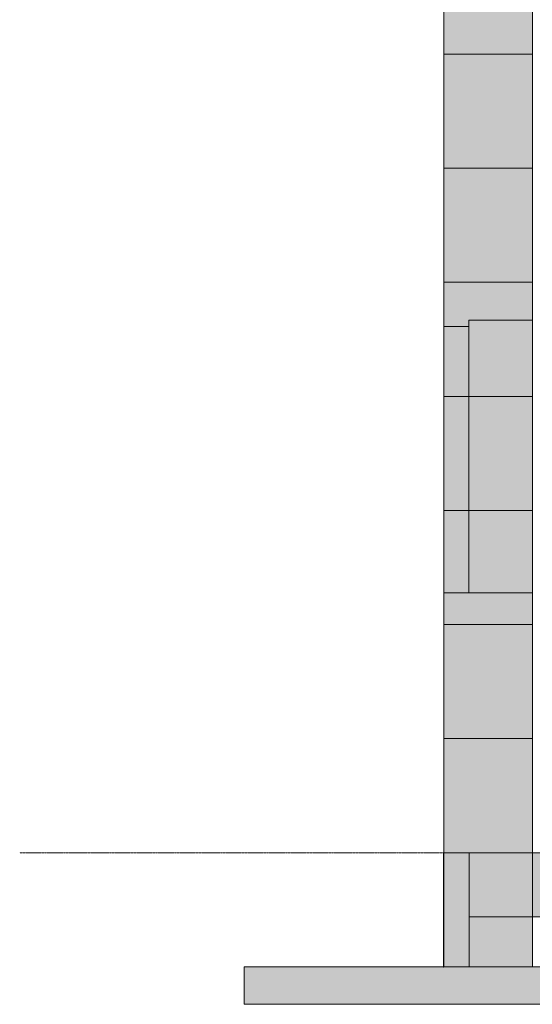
# Model space of a CAD drawing. Header units: millimetres. Extents: x -9749 to 3246, y -3965 to 5380.
# Tile 2 of 20: x -9549 to -7494, y -607 to 3338. Entities that reach past the tile are written whole.
import ezdxf

# ---------------------------------------------------------------- set-up
doc = ezdxf.new("R2010")
doc.units = ezdxf.units.MM
doc.linetypes.add('DASHED', pattern=[1.524, 1.27, -0.254])
for name, color, linetype in [('FILL-EPS', 7, 'Continuous'), ('FILL-LIGHT', 7, 'Continuous'), ('LINE-C_2E8C94', 7, 'Continuous'), ('LINE-C_337880', 7, 'Continuous'), ('LINE-STEEL-DASH', 7, 'DASHED'), ('LINE-STEEL_GREY', 7, 'Continuous')]:
    doc.layers.add(name, color=color, linetype=linetype)

msp = doc.modelspace()

# ---------------------------------------------------------------- hatches: boundary and pattern name
at = {"layer": 'FILL-EPS', "true_color": 0xccffff}
h = msp.add_hatch(color=7, dxfattribs=at)
h.dxf.hatch_style = 1
h.paths.add_polyline_path([(-7849, 2743.2), (-7849, 5029.2), (-7493.4, 5029.2), (-7493.2, 5030.8), (-7493.1, 5030.8), (-7493.1, 2743.2), (-7493.4, 2743.2)])
h = msp.add_hatch(color=7, dxfattribs=at)
h.dxf.hatch_style = 1
h.paths.add_polyline_path([(-7849, 5029.2), (-7493.1, 5029.2), (-7493.1, 2743.2), (-7849, 2743.2)])
h = msp.add_hatch(color=7, dxfattribs=at)
h.dxf.hatch_style = 1
h.paths.add_polyline_path([(-7849, 5029.2), (-7493.4, 5029.2), (-7493.4, 2743.2), (-7849, 2743.2)])
h = msp.add_hatch(color=7, dxfattribs=at)
h.dxf.hatch_style = 1
h.paths.add_polyline_path([(-7849, 2743.2), (-7849, 5029.2), (-7493.4, 5029.2), (-7493.4, 2743.2)])
h = msp.add_hatch(color=7, dxfattribs=at)
h.dxf.hatch_style = 1
h.paths.add_polyline_path([(-7849, 5029.2), (-7493.4, 5029.2), (-7493.1, 5029.2), (-7493.1, 2743.2), (-7493.1, 2743.2), (-7493.1, 2743.2), (-7493.1, 2741.6), (-7493.2, 2741.6), (-7493.4, 2743.2), (-7849, 2743.2)])
h = msp.add_hatch(color=7, dxfattribs=at)
h.dxf.hatch_style = 1
h.paths.add_polyline_path([(-7849, 2743.2), (-7849, 5029.2), (-7493.1, 5029.2), (-7493.1, 2743.2)])
h = msp.add_hatch(color=7, dxfattribs=at)
h.dxf.hatch_style = 1
h.paths.add_polyline_path([(-7849, 0), (-7849, 2743.2), (-7493.4, 2743.2), (-7493.2, 2744.8), (-7493.1, 2744.8), (-7493.1, 0), (-7493.4, 0), (-7493.4, 0), (-7493.4, 0)])
h = msp.add_hatch(color=7, dxfattribs=at)
h.dxf.hatch_style = 1
h.paths.add_polyline_path([(-7849, 2743.2), (-7493.1, 2743.2), (-7493.1, 0), (-7849, 0)])
h = msp.add_hatch(color=7, dxfattribs=at)
h.dxf.hatch_style = 1
h.paths.add_polyline_path([(-7849, 2743.2), (-7493.4, 2743.2), (-7493.4, 0), (-7849, 0)])
h = msp.add_hatch(color=7, dxfattribs=at)
h.dxf.hatch_style = 1
h.paths.add_polyline_path([(-7849, 0), (-7849, 2743.2), (-7493.4, 2743.2), (-7493.4, 0)])
h = msp.add_hatch(color=7, dxfattribs=at)
h.dxf.hatch_style = 1
h.paths.add_polyline_path([(-7849, 2743.2), (-7493.4, 2743.2), (-7493.4, 2743.2), (-7493.4, 2743.2), (-7493.1, 2743.2), (-7493.1, 0), (-7493.1, 0), (-7493.1, 0), (-7493.1, -1.6), (-7493.2, -1.6), (-7493.4, 0), (-7849, 0)])
h = msp.add_hatch(color=7, dxfattribs=at)
h.dxf.hatch_style = 1
h.paths.add_polyline_path([(-7849, 0), (-7849, 2743.2), (-7493.1, 2743.2), (-7493.1, 0)])
h = msp.add_hatch(color=7, dxfattribs=at)
h.dxf.hatch_style = 1
h.paths.add_polyline_path([(-7494.7, 2743.4), (-7494.7, 2743.4), (-7494.7, 2743.4), (-7494.7, 2743.4), (-7494.7, 2743.5), (-7494.7, 2743.5), (-7494.7, 2743.7), (-7493.1, 2743.2)])
h = msp.add_hatch(color=7, dxfattribs=at)
h.dxf.hatch_style = 1
h.paths.add_polyline_path([(-7494.7, 2743.4), (-7494.7, 2743.4), (-7494.7, 2743.4), (-7494.7, 2743.4), (-7494.7, 2743.5), (-7494.7, 2743.5), (-7494.7, 2743.5), (-7494.7, 2743.6), (-7494.7, 2743.6), (-7493.1, 2743.2)])
h = msp.add_hatch(color=7, dxfattribs=at)
h.dxf.hatch_style = 1
h.paths.add_polyline_path([(-7748.5, 1041.8), (-7748.5, 2134.1), (-7493.4, 2134.1), (-7493.4, 1041.8)])
h = msp.add_hatch(color=7, dxfattribs=at)
h.dxf.hatch_style = 1
h.paths.add_polyline_path([(-7748.5, 2134.1), (-7493.4, 2134.1), (-7493.4, 1041.8), (-7748.5, 1041.8)])
h = msp.add_hatch(color=7, dxfattribs=at)
h.dxf.hatch_style = 1
h.paths.add_polyline_path([(-7849, 1041.8), (-7849, 2109.1), (-7748.5, 2109.1), (-7748.5, 1041.8)])
h = msp.add_hatch(color=7, dxfattribs=at)
h.dxf.hatch_style = 1
h.paths.add_polyline_path([(-7849, 2109.1), (-7748.5, 2109.1), (-7748.5, 1041.8), (-7849, 1041.8)])
at = {"layer": 'FILL-EPS', "true_color": 0xc0f0f0}
h = msp.add_hatch(color=254, dxfattribs=at)
h.dxf.hatch_style = 1
h.paths.add_polyline_path([(-7849.9, 0), (-7849.9, 1.6), (-7849.7, 1.6), (-7849.6, 1.6), (-7849.4, 1.6), (-7849, 1.6), (-7849, -457.2), (-7849, -457.2), (-7849, -458.8), (-7849.1, -458.8), (-7849.1, -458.8), (-7849.5, -458.8), (-7849.9, -458.8)])
h = msp.add_hatch(color=254, dxfattribs=at)
h.dxf.hatch_style = 1
h.paths.add_polyline_path([(-7849.9, 0), (-7849.9, 1.6), (-7849.7, 1.6), (-7849.6, 1.6), (-7849.4, 1.6), (-7849, 1.6), (-7849, -457.2), (-7849, -457.2), (-7849, -458.8), (-7849.1, -458.8), (-7849.5, -458.8), (-7849.9, -458.8), (-7849.9, 0)])
at = {"layer": 'FILL-EPS', "true_color": 0xccffff}
h = msp.add_hatch(color=7, dxfattribs=at)
h.dxf.hatch_style = 1
h.paths.add_polyline_path([(-7849, -457.2), (-7849, 0), (-7493.1, 0), (-7493.1, -457.2)])
h = msp.add_hatch(color=7, dxfattribs=at)
h.dxf.hatch_style = 1
h.paths.add_polyline_path([(-7849, -457.2), (-7849, 0), (-7747.4, 0), (-7747.4, -457.2)])
h = msp.add_hatch(color=7, dxfattribs=at)
h.dxf.hatch_style = 1
h.paths.add_polyline_path([(-7849, 0), (-7747.4, 0), (-7747.4, -457.2), (-7849, -457.2)])
h = msp.add_hatch(color=7, dxfattribs=at)
h.dxf.hatch_style = 1
h.paths.add_polyline_path([(-7849, -457.2), (-7849, 0), (-7747.4, 0), (-7747.4, -457.2)])
h = msp.add_hatch(color=7, dxfattribs=at)
h.dxf.hatch_style = 1
h.paths.add_polyline_path([(-7849, 0), (-7747.4, 0), (-7747.4, -457.2), (-7849, -457.2)])
h = msp.add_hatch(color=7, dxfattribs=at)
h.dxf.hatch_style = 1
h.paths.add_polyline_path([(-7849, 0), (-7493.1, 0), (-7493.1, -457.2), (-7849, -457.2)])
h = msp.add_hatch(color=7, dxfattribs=at)
h.dxf.hatch_style = 1
h.paths.add_polyline_path([(-7747.4, 0), (-7493.1, 0), (-7493.1, -457.2), (-7747.4, -457.2)])
h = msp.add_hatch(color=7, dxfattribs=at)
h.dxf.hatch_style = 1
h.paths.add_polyline_path([(-7747.4, -457.2), (-7747.4, 0), (-7493.1, 0), (-7493.1, -457.2)])
at = {"layer": 'FILL-LIGHT', "true_color": 0xdbdbde}
h = msp.add_hatch(color=254, dxfattribs=at)
h.dxf.hatch_style = 1
h.paths.add_polyline_path([(-7747.4, 0), (-101.6, 0), (-101.6, -257.2), (-7747.4, -257.2)])
h = msp.add_hatch(color=254, dxfattribs=at)
h.dxf.hatch_style = 1
h.paths.add_polyline_path([(-7747.4, -257.2), (-7747.4, 0), (-101.6, 0), (-101.6, -257.2)])
h = msp.add_hatch(color=254, dxfattribs=at)
h.dxf.hatch_style = 1
h.paths.add_polyline_path([(-8649, -457.2), (800, -457.2), (800, -607.2), (-8649, -607.2)])
h = msp.add_hatch(color=254, dxfattribs=at)
h.dxf.hatch_style = 1
h.paths.add_polyline_path([(-8649, -607.2), (-8649, -457.2), (800, -457.2), (800, -607.2)])

# ---------------------------------------------------------------- linework, layer by layer
at = {"layer": 'LINE-C_2E8C94', "lineweight": 5}
for points in [[(-7849, 2743.2), (-7849, 2743.2), (-7849, 5029.2), (-7493.4, 5029.2), (-7493.2, 5030.8), (-7493.2, 5030.8), (-7493.2, 5030.8), (-7493.1, 5030.8), (-7493.1, 2743.2), (-7493.4, 2743.2)], [(-7849, 5029.2), (-7493.1, 5029.2), (-7493.1, 2743.2), (-7849, 2743.2)], [(-7849, 5029.2), (-7493.4, 5029.2), (-7493.4, 2743.2), (-7493.4, 2743.2), (-7849, 2743.2), (-7849, 5029.2)], [(-7849, 2743.2), (-7849, 2743.2), (-7849, 5029.2), (-7493.4, 5029.2), (-7493.4, 5029.2), (-7493.4, 2743.2)], [(-7849, 5029.2), (-7493.4, 5029.2), (-7493.1, 5029.2), (-7493.1, 2743.2), (-7493.1, 2743.2), (-7493.1, 2743.2), (-7493.1, 2741.6), (-7493.2, 2741.6), (-7493.2, 2741.6), (-7493.2, 2741.6), (-7493.4, 2743.2), (-7849, 2743.2), (-7849, 5029.2)], [(-7849, 2743.2), (-7849, 5029.2), (-7493.1, 5029.2), (-7493.1, 2743.2)], [(-7849, 0), (-7849, 0), (-7849, 0), (-7849, 2743.2), (-7493.4, 2743.2), (-7493.2, 2744.8), (-7493.1, 2744.8), (-7493.1, 0), (-7493.4, 0), (-7493.4, 0), (-7493.4, 0)], [(-7849, 2743.2), (-7493.1, 2743.2), (-7493.1, 0), (-7849, 0)], [(-7849, 2743.2), (-7493.4, 2743.2), (-7493.4, 0), (-7493.4, 0), (-7849, 0), (-7849, 2743.2)], [(-7849, 0), (-7849, 0), (-7849, 2743.2), (-7493.4, 2743.2), (-7493.4, 2743.2), (-7493.4, 0)], [(-7849, 2743.2), (-7493.4, 2743.2), (-7493.4, 2743.2), (-7493.4, 2743.2), (-7493.1, 2743.2), (-7493.1, 0), (-7493.1, 0), (-7493.1, 0), (-7493.1, -1.6), (-7493.2, -1.6), (-7493.4, 0), (-7849, 0), (-7849, 2743.2)], [(-7849, 0), (-7849, 2743.2), (-7493.1, 2743.2), (-7493.1, 0)], [(-7494.7, 2743.4), (-7494.7, 2743.4), (-7494.7, 2743.4), (-7494.7, 2743.4), (-7494.7, 2743.5), (-7494.7, 2743.5), (-7494.7, 2743.7), (-7493.1, 2743.2)], [(-7494.7, 2743.4), (-7494.7, 2743.4), (-7494.7, 2743.4), (-7494.7, 2743.4), (-7494.7, 2743.5), (-7494.7, 2743.5), (-7494.7, 2743.5), (-7494.7, 2743.6), (-7494.7, 2743.6), (-7493.1, 2743.2)], [(-7748.5, 1041.8), (-7748.5, 2134.1), (-7493.4, 2134.1), (-7493.4, 1041.8)], [(-7748.5, 2134.1), (-7493.4, 2134.1), (-7493.4, 1041.8), (-7748.5, 1041.8)], [(-7849, 1041.8), (-7849, 1041.8), (-7849, 2109.1), (-7748.5, 2109.1), (-7748.5, 2109.1), (-7748.5, 1041.8)], [(-7849, 2109.1), (-7748.5, 2109.1), (-7748.5, 1041.8), (-7748.5, 1041.8), (-7849, 1041.8), (-7849, 2109.1)], [(-7849.9, 0), (-7849.9, 0), (-7849.9, 1.6), (-7849.7, 1.6), (-7849.6, 1.6), (-7849.4, 1.6), (-7849, 1.6), (-7849, -457.2), (-7849, -457.2), (-7849, -458.8), (-7849.1, -458.8), (-7849.1, -458.8), (-7849.1, -458.8), (-7849.5, -458.8), (-7849.9, -458.8)], [(-7849.9, 0), (-7849.9, 1.6), (-7849.7, 1.6), (-7849.6, 1.6), (-7849.4, 1.6), (-7849, 1.6), (-7849, -457.2), (-7849, -457.2), (-7849, -458.8), (-7849.1, -458.8), (-7849.5, -458.8), (-7849.9, -458.8), (-7849.9, 0)], [(-7849, -457.2), (-7849, 0), (-7493.1, 0), (-7493.1, -457.2)], [(-7849, -457.2), (-7849, -457.2), (-7849, 0), (-7747.4, 0), (-7747.4, 0), (-7747.4, -457.2)], [(-7849, 0), (-7747.4, 0), (-7747.4, -457.2), (-7747.4, -457.2), (-7849, -457.2), (-7849, 0)], [(-7849, -457.2), (-7849, -457.2), (-7849, 0), (-7747.4, 0), (-7747.4, 0), (-7747.4, -457.2)], [(-7849, 0), (-7747.4, 0), (-7747.4, -457.2), (-7747.4, -457.2), (-7849, -457.2), (-7849, 0)], [(-7849, 0), (-7493.1, 0), (-7493.1, -457.2), (-7849, -457.2), (-7849, 0)], [(-7747.4, 0), (-7493.1, 0), (-7493.1, -457.2), (-7747.4, -457.2)], [(-7747.4, -457.2), (-7747.4, -457.2), (-7747.4, 0), (-7493.1, 0), (-7493.1, 0), (-7493.1, -457.2)]]:
    msp.add_lwpolyline(points, close=True, dxfattribs=at)
at = {"layer": 'LINE-C_337880', "lineweight": 5}
for p, q in [((-7848, 3200.4), (-7494.2, 3200.4)), ((-7848, 3200.4), (-7494.2, 3200.4)), ((-7848, 3200.4), (-7494.4, 3200.4)), ((-7848, 3200.4), (-7494.4, 3200.4)), ((-7848, 3200.4), (-7494.2, 3200.4)), ((-7848, 3200.4), (-7494.2, 3200.4)), ((-7848, 2286), (-7494.2, 2286)), ((-7848, 2286), (-7494.2, 2286)), ((-7848, 2286), (-7494.4, 2286)), ((-7848, 2286), (-7494.4, 2286)), ((-7848, 2286), (-7494.2, 2286)), ((-7848, 2286), (-7494.2, 2286)), ((-7848, 1828.8), (-7494.2, 1828.8)), ((-7848, 1828.8), (-7494.2, 1828.8)), ((-7848, 1828.8), (-7494.4, 1828.8)), ((-7848, 1828.8), (-7749.5, 1828.8)), ((-7848, 1828.8), (-7749.5, 1828.8)), ((-7848, 1828.8), (-7494.4, 1828.8)), ((-7848, 1828.8), (-7494.2, 1828.8)), ((-7848, 1828.8), (-7494.2, 1828.8)), ((-7747.5, 1828.8), (-7494.4, 1828.8)), ((-7747.5, 1828.8), (-7494.4, 1828.8)), ((-7848, 1371.6), (-7494.2, 1371.6)), ((-7848, 1371.6), (-7494.2, 1371.6)), ((-7848, 1371.6), (-7494.4, 1371.6)), ((-7848, 1371.6), (-7749.5, 1371.6)), ((-7848, 1371.6), (-7749.5, 1371.6)), ((-7848, 1371.6), (-7494.4, 1371.6)), ((-7848, 1371.6), (-7494.2, 1371.6)), ((-7848, 1371.6), (-7494.2, 1371.6)), ((-7747.5, 1371.6), (-7494.4, 1371.6)), ((-7747.5, 1371.6), (-7494.4, 1371.6)), ((-7848, 914.4), (-7494.2, 914.4)), ((-7848, 914.4), (-7494.2, 914.4)), ((-7848, 914.4), (-7494.4, 914.4)), ((-7848, 914.4), (-7494.4, 914.4)), ((-7848, 914.4), (-7494.2, 914.4)), ((-7848, 914.4), (-7494.2, 914.4)), ((-7848, 457.2), (-7494.2, 457.2)), ((-7848, 457.2), (-7494.2, 457.2)), ((-7848, 457.2), (-7494.4, 457.2)), ((-7848, 457.2), (-7494.4, 457.2)), ((-7848, 457.2), (-7494.2, 457.2)), ((-7848, 457.2), (-7494.2, 457.2))]:
    msp.add_line(p, q, dxfattribs=at)
at = {"layer": 'LINE-STEEL-DASH', "lineweight": 5}
msp.add_line((-9549, 0), (880, 0), dxfattribs=at)
at = {"layer": 'LINE-STEEL_GREY', "lineweight": 5}
for points in [[(-7747.4, 0), (-101.6, 0), (-101.6, -257.2), (-7747.4, -257.2), (-7747.4, 0)], [(-7747.4, -257.2), (-7747.4, 0), (-101.6, 0), (-101.6, -257.2)], [(-8649, -457.2), (-8649, -457.2), (800, -457.2), (800, -607.2), (-8649, -607.2), (-8649, -457.2)], [(-8649, -607.2), (-8649, -457.2), (800, -457.2), (800, -457.2), (800, -457.2), (800, -457.2), (800, -607.2)]]:
    msp.add_lwpolyline(points, close=True, dxfattribs=at)

doc.saveas('drawing.dxf')
